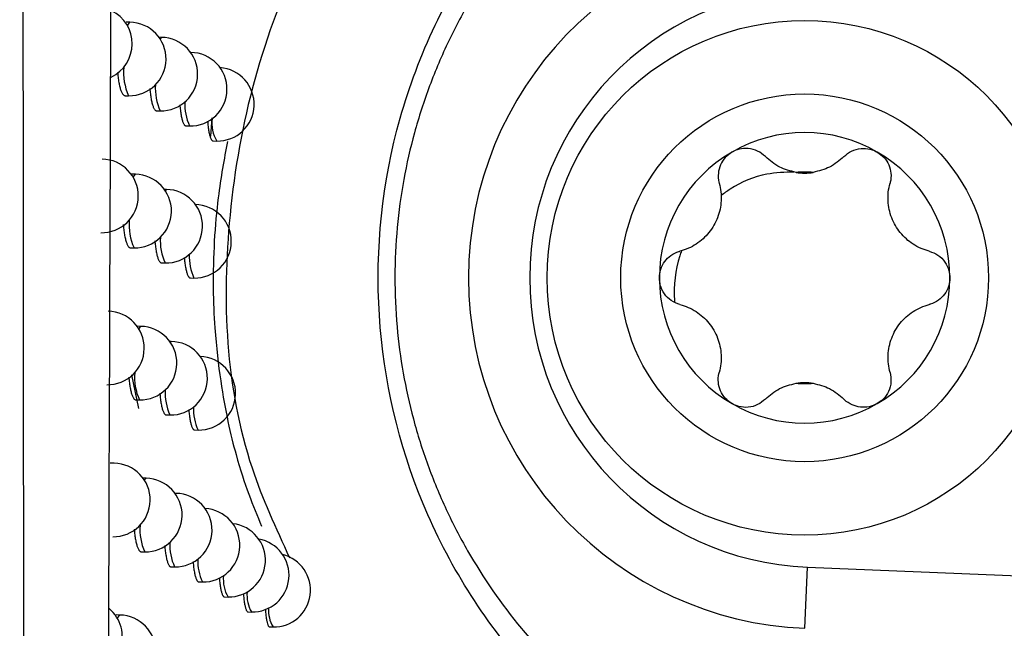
# Model space of a CAD drawing. Header units: millimetres. Extents: x -0.66 to 0.91, y -0.4 to 0.64.
# Tile 68 of 241: x 0.1877 to 0.20109, y 0.00926 to 0.01753. Entities that reach past the tile are written whole.
import ezdxf

# ---------------------------------------------------------------- set-up
doc = ezdxf.new("R2010")
doc.units = ezdxf.units.MM
doc.layers.add('FORMAT', color=7, linetype='Continuous')

msp = doc.modelspace()

# ---------------------------------------------------------------- linework, layer by layer
at = {"layer": 'FORMAT', "color": 7, "linetype": 'Continuous', "lineweight": 25}
for p, q in [((0.189198, 0.0175), (0.189147, 0.017501)), ((0.189628, 0.017294), (0.189593, 0.017295)), ((0.190027, 0.017089), (0.190023, 0.017089)), ((0.189132, 0.016501), (0.18918, 0.0165)), ((0.189562, 0.016295), (0.18961, 0.016294)), ((0.190296, 0.015949), (0.190315, 0.016199)), ((0.189961, 0.01609), (0.190009, 0.016089)), ((0.19033, 0.015885), (0.190378, 0.015884)), ((0.189272, 0.015432), (0.189221, 0.015433)), ((0.189694, 0.015226), (0.189667, 0.015226)), ((0.189206, 0.014433), (0.189255, 0.014432)), ((0.189628, 0.014227), (0.189676, 0.014226)), ((0.19002, 0.014022), (0.190068, 0.014021)), ((0.189345, 0.013364), (0.189297, 0.013365)), ((0.189759, 0.013159), (0.18974, 0.013159)), ((0.189318, 0.012245), (0.189224, 0.012703)), ((0.189279, 0.012365), (0.189328, 0.012365)), ((0.189693, 0.01216), (0.189742, 0.012159)), ((0.190078, 0.011955), (0.190126, 0.011954)), ((0.188982, 0.011504), (0.188931, 0.011505)), ((0.189417, 0.011298), (0.189377, 0.011299)), ((0.189824, 0.011093), (0.189812, 0.011093)), ((0.189351, 0.010299), (0.189399, 0.010298)), ((0.189757, 0.010094), (0.189806, 0.010093)), ((0.198375, 0.009258), (0.198409, 0.010089)), ((0.198409, 0.010089), (0.203518, 0.009879)), ((0.190135, 0.009889), (0.190184, 0.009888)), ((0.190484, 0.009685), (0.190532, 0.009684)), ((0.18906, 0.009439), (0.189009, 0.00944)), ((0.190804, 0.009481), (0.190852, 0.00948)), ((0.191096, 0.009277), (0.191144, 0.009277))]:
    msp.add_line(p, q, dxfattribs=at)
at = {"layer": 'FORMAT', "color": 7, "linetype": 'Continuous', "lineweight": 25, "flags": 128}
for points in [[(0.189165, 0.017451), (0.189169, 0.017462), (0.189198, 0.0175), (0.189198, 0.0175)], [(0.189607, 0.017275), (0.189627, 0.017294), (0.189628, 0.017294)], [(0.190023, 0.017088), (0.190027, 0.017089), (0.190027, 0.017089)], [(0.189243, 0.015391), (0.189243, 0.015394), (0.189272, 0.015432), (0.189272, 0.015432)], [(0.189677, 0.015213), (0.189694, 0.015226), (0.189694, 0.015226)], [(0.189319, 0.013332), (0.189345, 0.013364), (0.189345, 0.013364)], [(0.189746, 0.013151), (0.189759, 0.013159), (0.189759, 0.013159)], [(0.189394, 0.011274), (0.189417, 0.011298), (0.189417, 0.011298)], [(0.189815, 0.011089), (0.189824, 0.011093), (0.189824, 0.011093)], [(0.189029, 0.009393), (0.189031, 0.009401), (0.18906, 0.009439), (0.18906, 0.009439)]]:
    msp.add_lwpolyline(points, dxfattribs=at)
at = {"layer": 'FORMAT', "color": 7, "linetype": 'Continuous', "lineweight": 25}
for radius in [0.0035, 0.0025]:
    msp.add_circle((0.198371, 0.014024), radius, dxfattribs=at)
for centre, radius, start, end in [((0.198571, 0.014024), 0.0047695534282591, 92.349841, 267.650159), ((0.198571, 0.014024), 0.003938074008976, 92.349841, 267.650159), ((0.188729, 0.017206), 0.0005, 295.386556, 63.90808), ((0.189189, 0.017), 0.0005, 268.978431, 88.978431), ((0.189619, 0.016794), 0.0005, 268.978431, 88.978431), ((0.190018, 0.016589), 0.0005, 268.978431, 88.978431), ((0.189882, 0.016817), 0.0007703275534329, 174.622009, 204.28365), ((0.190387, 0.016384), 0.0005, 268.978431, 85.940448), ((0.190269, 0.016597), 0.0007254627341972, 175.812053, 204.625274), ((0.190632, 0.016379), 0.000686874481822, 176.893991, 204.960022), ((0.190795, 0.016128), 0.0004824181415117, 172.884628, 210.293407), ((0.198371, 0.014024), 0.0019749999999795, 60, 120), ((0.198371, 0.014024), 0.0019749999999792, 120, 180), ((0.198371, 0.014024), 0.0019749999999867, 360, 60), ((0.188812, 0.015138), 0.0005, 268.978431, 88.978431), ((0.189263, 0.014932), 0.0005, 268.978431, 88.978431), ((0.198371, 0.014024), 0.0014388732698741, 85.351691, 94.648309), ((0.198371, 0.016197), 0.0007483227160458, 261.035513, 278.964487), ((0.189685, 0.014726), 0.0005, 268.978431, 88.978431), ((0.190077, 0.014521), 0.0005, 268.978431, 88.978431), ((0.189944, 0.014744), 0.0007573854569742, 174.958677, 204.377431), ((0.190326, 0.014525), 0.0007149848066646, 176.099988, 204.71214), ((0.190683, 0.014308), 0.0006782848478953, 177.143375, 205.040378), ((0.198371, 0.014024), 0.0019749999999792, 180, 240), ((0.198371, 0.014024), 0.0019749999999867, 300, 360), ((0.188893, 0.01307), 0.0005, 268.978431, 88.978431), ((0.189336, 0.012864), 0.0005, 268.978431, 88.978431), ((0.189751, 0.012659), 0.0005, 268.978431, 88.978431), ((0.190135, 0.012454), 0.0005, 268.978431, 87.785628), ((0.190006, 0.012673), 0.0007452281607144, 175.279651, 204.468954), ((0.198371, 0.01185), 0.0007483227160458, 81.035513, 98.964487), ((0.198371, 0.014024), 0.0014388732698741, 265.351691, 274.648309), ((0.190382, 0.012455), 0.0007050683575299, 176.376386, 204.797046), ((0.190733, 0.012238), 0.0006701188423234, 177.383618, 205.118907), ((0.198371, 0.014024), 0.0019749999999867, 240, 300), ((0.188973, 0.011004), 0.0005, 268.978431, 88.978431), ((0.189408, 0.010798), 0.0005, 268.978431, 88.978431), ((0.189815, 0.010593), 0.0005, 268.978431, 88.978431), ((0.190192, 0.010388), 0.0005, 268.978431, 86.956549), ((0.190067, 0.010603), 0.0007337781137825, 175.58641, 204.558339), ((0.190541, 0.010184), 0.0005, 268.978431, 83.475888), ((0.190861, 0.00998), 0.0005, 268.978431, 79.811646), ((0.190437, 0.010386), 0.0006956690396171, 176.642041, 204.880047), ((0.190783, 0.01017), 0.0006623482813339, 177.6152, 205.195637), ((0.191153, 0.009776), 0.0005, 268.978431, 75.922222), ((0.190934, 0.00992), 0.0004661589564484, 173.537808, 210.483592), ((0.191235, 0.009708), 0.0004454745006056, 174.409772, 210.747036), ((0.188595, 0.009145), 0.0005, 268.978431, 50.093789), ((0.19151, 0.009497), 0.0004273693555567, 175.21531, 210.999972), ((0.189051, 0.008939), 0.0005, 268.978431, 88.978431)]:
    msp.add_arc(centre, radius, start, end, dxfattribs=at)
for points, knots in [([(0.1877643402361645, -0.0007072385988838), (0.1877633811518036, 0.0003401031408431), (0.18775543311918, 0.0090195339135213), (0.1877418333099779, 0.0253356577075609), (0.1877256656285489, 0.0482474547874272), (0.1877123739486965, 0.071167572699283), (0.1877042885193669, 0.0884573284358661), (0.1877004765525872, 0.0981058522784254), (0.1876996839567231, 0.1001120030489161)], [0, 0, 0, 0, 0.0311834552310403, 0.2584205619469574, 0.4856768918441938, 0.7129909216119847, 0.9403241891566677, 1, 1, 1, 1]), ([(0.1896683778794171, 0.0974178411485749), (0.1895188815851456, 0.0864929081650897), (0.189219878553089, 0.0646422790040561), (0.1889767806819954, 0.0318604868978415), (0.1889076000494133, 0.0100233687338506), (0.1888730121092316, -0.0008944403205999)], [0, 0, 0, 0, 0.3333330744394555, 0.666689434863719, 1, 1, 1, 1]), ([(0.1981245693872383, 0.0063984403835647), (0.1976883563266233, 0.0065644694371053), (0.196408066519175, 0.0070517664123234), (0.1945987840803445, 0.0084791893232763), (0.1931176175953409, 0.0107313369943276), (0.1924509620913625, 0.0133549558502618), (0.1926798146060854, 0.0160770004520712), (0.1938029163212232, 0.0185551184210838), (0.1956550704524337, 0.0205799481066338), (0.1973016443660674, 0.021292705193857), (0.1981245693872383, 0.0216489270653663)], [0, 0, 0, 0, 0.0694894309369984, 0.2039521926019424, 0.3359215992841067, 0.4666839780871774, 0.6005377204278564, 0.7347583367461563, 0.8674374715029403, 1, 1, 1, 1]), ([(0.1982745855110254, 0.021238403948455), (0.1980769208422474, 0.021176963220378), (0.1974772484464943, 0.0209905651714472), (0.1967141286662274, 0.0206225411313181), (0.1960018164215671, 0.0201683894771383), (0.1953255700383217, 0.0196510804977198), (0.1947149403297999, 0.0190477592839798), (0.1941857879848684, 0.0183700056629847), (0.1938312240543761, 0.0178248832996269), (0.1935227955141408, 0.0172469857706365), (0.1932627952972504, 0.0166359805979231), (0.1930584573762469, 0.0160040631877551), (0.1929116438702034, 0.0153598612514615), (0.1928217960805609, 0.0147049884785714), (0.1927902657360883, 0.0140353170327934), (0.192819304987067, 0.0133727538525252), (0.1929051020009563, 0.012726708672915), (0.1930439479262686, 0.0120984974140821), (0.1932390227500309, 0.0114770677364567), (0.1934868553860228, 0.0108775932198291), (0.1938818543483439, 0.0101152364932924), (0.1943722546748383, 0.0094073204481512), (0.1949472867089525, 0.0087708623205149), (0.1955753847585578, 0.0081848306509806), (0.196277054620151, 0.007679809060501), (0.1970413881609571, 0.0072690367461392), (0.1976451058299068, 0.007004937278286), (0.1980642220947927, 0.0068744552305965), (0.1982745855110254, 0.006808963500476)], [0, 0, 0, 0, 0.0319115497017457, 0.0968128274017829, 0.129877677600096, 0.1622882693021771, 0.2282243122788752, 0.2618293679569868, 0.295099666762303, 0.3286185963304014, 0.362931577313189, 0.3975235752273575, 0.4309914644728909, 0.4647247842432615, 0.4993071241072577, 0.5341864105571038, 0.5668042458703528, 0.5996686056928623, 0.6333058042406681, 0.6672072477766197, 0.6997142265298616, 0.7658637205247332, 0.799584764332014, 0.8321853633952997, 0.8985230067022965, 0.9323437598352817, 0.9660418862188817, 1, 1, 1, 1]), ([(0.1917966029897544, 0.0189134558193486), (0.1917187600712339, 0.0187688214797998), (0.1913431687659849, 0.0180709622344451), (0.1908372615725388, 0.0167333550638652), (0.1904206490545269, 0.0143695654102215), (0.1905135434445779, 0.0120736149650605), (0.1911829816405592, 0.0106201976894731), (0.1913679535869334, 0.0102186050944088)], [0, 0, 0, 0, 0.0543758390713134, 0.2623628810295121, 0.4703682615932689, 0.8536578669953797, 1, 1, 1, 1]), ([(0.1890316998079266, 0.0168197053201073), (0.1890329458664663, 0.0168027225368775), (0.1890351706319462, 0.0167724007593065), (0.1890400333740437, 0.0167326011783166), (0.1890466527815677, 0.0166865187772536), (0.189054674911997, 0.0166447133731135), (0.1890638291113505, 0.0166081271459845), (0.1890737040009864, 0.0165752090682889), (0.189084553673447, 0.0165481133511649), (0.1890961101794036, 0.0165276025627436), (0.1891050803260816, 0.0165155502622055), (0.1891142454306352, 0.0165070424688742), (0.1891232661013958, 0.0165018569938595), (0.1891292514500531, 0.0165013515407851), (0.1891320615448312, 0.0165011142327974)], [0, 0, 0, 0, 0.0910345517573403, 0.1625369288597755, 0.231905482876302, 0.3722319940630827, 0.4438525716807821, 0.513436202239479, 0.6541976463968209, 0.7260406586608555, 0.7958307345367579, 0.8661076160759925, 0.937138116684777, 1, 1, 1, 1]), ([(0.1894695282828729, 0.0165980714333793), (0.1894703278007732, 0.0165863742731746), (0.1894720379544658, 0.0165613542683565), (0.1894760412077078, 0.0165265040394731), (0.1894821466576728, 0.0164803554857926), (0.1894895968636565, 0.0164385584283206), (0.1894981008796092, 0.0164019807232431), (0.1895072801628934, 0.0163690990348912), (0.1895173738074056, 0.0163420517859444), (0.1895281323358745, 0.0163216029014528), (0.1895364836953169, 0.016309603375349), (0.1895450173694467, 0.0163011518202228), (0.1895533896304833, 0.0162960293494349), (0.1895589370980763, 0.0162955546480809), (0.1895615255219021, 0.0162953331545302)], [0, 0, 0, 0, 0.0647413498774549, 0.1384805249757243, 0.2099755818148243, 0.3546065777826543, 0.4284274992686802, 0.5000696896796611, 0.6449983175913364, 0.7189715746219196, 0.7907523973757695, 0.8630344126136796, 0.9360924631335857, 1, 1, 1, 1]), ([(0.1898767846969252, 0.0163769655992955), (0.1898771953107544, 0.0163705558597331), (0.1898784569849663, 0.0163508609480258), (0.1898817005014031, 0.0163210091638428), (0.1898872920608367, 0.0162747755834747), (0.1898941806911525, 0.0162330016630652), (0.1899020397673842, 0.0161964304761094), (0.1899105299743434, 0.0161635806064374), (0.1899198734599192, 0.0161365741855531), (0.1899298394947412, 0.0161161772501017), (0.1899375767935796, 0.0161042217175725), (0.1899454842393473, 0.0160958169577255), (0.189953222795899, 0.0160907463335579), (0.1899583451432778, 0.0160902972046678), (0.1899607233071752, 0.0160900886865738)], [0, 0, 0, 0, 0.036709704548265, 0.1127962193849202, 0.1865320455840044, 0.3356982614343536, 0.4118367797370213, 0.4856635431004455, 0.6350138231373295, 0.7112466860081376, 0.7851561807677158, 0.859582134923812, 0.9348078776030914, 1, 1, 1, 1]), ([(0.1902536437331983, 0.0161563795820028), (0.1902537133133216, 0.0161552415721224), (0.1902545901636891, 0.0161409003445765), (0.1902571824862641, 0.0161161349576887), (0.1902622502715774, 0.0160697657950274), (0.190268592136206, 0.0160280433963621), (0.1902758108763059, 0.0159914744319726), (0.1902836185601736, 0.0159586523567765), (0.1902922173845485, 0.0159316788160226), (0.1903013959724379, 0.0159113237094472), (0.1903085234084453, 0.0158994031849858), (0.1903158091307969, 0.0158910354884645), (0.1903229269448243, 0.0158860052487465), (0.1903276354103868, 0.015885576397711), (0.1903298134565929, 0.0158853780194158)], [0, 0, 0, 0, 0.0067708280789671, 0.0853261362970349, 0.161427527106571, 0.3153809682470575, 0.3939651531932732, 0.4701138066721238, 0.624163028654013, 0.70279644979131, 0.7789850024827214, 0.8557062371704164, 0.9332524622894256, 1, 1, 1, 1]), ([(0.1905245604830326, 0.0158770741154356), (0.190479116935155, 0.0156373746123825), (0.1904050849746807, 0.0152468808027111), (0.190338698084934, 0.0145320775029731), (0.19032384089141, 0.0139028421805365), (0.1903534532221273, 0.0132300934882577), (0.1904531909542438, 0.0123919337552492), (0.1906807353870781, 0.0113830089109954), (0.19087207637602, 0.0109263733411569), (0.1909882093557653, 0.0106492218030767)], [0, 0, 0, 0, 0.1269919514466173, 0.2068822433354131, 0.2873743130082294, 0.3580118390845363, 0.4690340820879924, 0.6777342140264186, 1, 1, 1, 1]), ([(0.1973831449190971, 0.015734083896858), (0.197350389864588, 0.0157108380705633), (0.1972849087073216, 0.0156643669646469), (0.1972212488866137, 0.0155606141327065), (0.1971910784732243, 0.0154439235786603), (0.1971969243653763, 0.0153584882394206), (0.1972083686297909, 0.0153150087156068), (0.197209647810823, 0.0153101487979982)], [0, 0, 0, 0, 0.2355200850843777, 0.4708319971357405, 0.7119519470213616, 0.967803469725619, 1, 1, 1, 1]), ([(0.1978370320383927, 0.015672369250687), (0.197803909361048, 0.015700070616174), (0.1977375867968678, 0.0157555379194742), (0.1976374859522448, 0.0157816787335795), (0.1975424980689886, 0.015785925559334), (0.1974649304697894, 0.0157748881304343), (0.1974061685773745, 0.015745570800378), (0.1973831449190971, 0.015734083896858)], [0, 0, 0, 0, 0.2724766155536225, 0.5455883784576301, 0.6126147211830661, 0.8482175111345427, 1, 1, 1, 1]), ([(0.1982540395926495, 0.0154578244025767), (0.1981766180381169, 0.0154769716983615), (0.1980158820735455, 0.0155167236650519), (0.1978980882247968, 0.0156192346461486), (0.1978370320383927, 0.015672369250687)], [0, 0, 0, 0, 0.4816691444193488, 1, 1, 1, 1]), ([(0.198904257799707, 0.0156723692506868), (0.1988432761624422, 0.0156192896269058), (0.1987254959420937, 0.0155167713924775), (0.1985647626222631, 0.0154770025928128), (0.1984872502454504, 0.0154578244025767)], [0, 0, 0, 0, 0.517757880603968, 1, 1, 1, 1]), ([(0.198904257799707, 0.0156723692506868), (0.1989373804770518, 0.015700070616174), (0.1990037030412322, 0.0157555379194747), (0.1991038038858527, 0.0157816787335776), (0.1991987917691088, 0.0157859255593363), (0.1992763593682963, 0.0157748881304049), (0.1993351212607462, 0.0157455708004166), (0.1993581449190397, 0.0157340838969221)], [0, 0, 0, 0, 0.2724766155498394, 0.545588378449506, 0.6126147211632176, 0.8482175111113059, 1, 1, 1, 1]), ([(0.1993581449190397, 0.0157340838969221), (0.1993908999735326, 0.0157108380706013), (0.1994563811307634, 0.0156643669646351), (0.1995200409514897, 0.015560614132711), (0.1995502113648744, 0.015443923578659), (0.1995443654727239, 0.0153584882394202), (0.1995329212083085, 0.0153150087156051), (0.1995316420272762, 0.0153101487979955)], [0, 0, 0, 0, 0.2355200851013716, 0.4708319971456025, 0.7119519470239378, 0.9678034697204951, 1, 1, 1, 1]), ([(0.1982256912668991, 0.0154628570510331), (0.1981023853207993, 0.015459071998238), (0.1977991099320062, 0.0154497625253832), (0.1974624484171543, 0.0153079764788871), (0.1972766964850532, 0.0151731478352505), (0.1972360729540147, 0.0151436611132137)], [0, 0, 0, 0, 0.3486651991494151, 0.8575545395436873, 1, 1, 1, 1]), ([(0.197209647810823, 0.0153101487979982), (0.1972184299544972, 0.0152718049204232), (0.1972362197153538, 0.0151941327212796), (0.1972389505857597, 0.0150746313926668), (0.197223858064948, 0.0149556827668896), (0.1971907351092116, 0.0148429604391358), (0.1971396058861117, 0.0147352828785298), (0.1970729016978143, 0.0146379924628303), (0.1969911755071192, 0.0145517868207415), (0.196896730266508, 0.0144796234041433), (0.1967909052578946, 0.0144213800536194), (0.196714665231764, 0.0143978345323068), (0.1966760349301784, 0.0143859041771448)], [0, 0, 0, 0, 0.1034027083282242, 0.2094601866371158, 0.3055668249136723, 0.4046957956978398, 0.4982495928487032, 0.5953018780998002, 0.6912090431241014, 0.7903053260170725, 0.8937491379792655, 1, 1, 1, 1]), ([(0.2000652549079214, 0.0143859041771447), (0.2000276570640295, 0.0143974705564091), (0.1999514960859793, 0.0144209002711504), (0.1998466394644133, 0.0144782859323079), (0.199751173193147, 0.0145508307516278), (0.1996701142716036, 0.0146358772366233), (0.1996024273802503, 0.0147339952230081), (0.1995515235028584, 0.0148404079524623), (0.1995177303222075, 0.0149542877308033), (0.1995024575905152, 0.0150721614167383), (0.1995049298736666, 0.0151929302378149), (0.1995226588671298, 0.0152707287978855), (0.1995316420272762, 0.0153101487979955)], [0, 0, 0, 0, 0.1034027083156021, 0.2094601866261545, 0.3055668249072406, 0.404695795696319, 0.4982495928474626, 0.5953018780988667, 0.6912090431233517, 0.7903053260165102, 0.8937491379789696, 0.9999999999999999, 0.9999999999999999, 0.9999999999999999, 0.9999999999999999]), ([(0.1891081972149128, 0.0147471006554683), (0.1891093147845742, 0.0147315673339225), (0.1891113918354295, 0.0147026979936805), (0.1891160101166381, 0.0146642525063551), (0.1891224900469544, 0.014618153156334), (0.1891303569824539, 0.0145763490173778), (0.1891393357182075, 0.0145397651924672), (0.1891490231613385, 0.014506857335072), (0.1891596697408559, 0.0144797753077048), (0.1891710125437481, 0.0144592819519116), (0.1891798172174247, 0.014447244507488), (0.1891888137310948, 0.0144387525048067), (0.1891976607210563, 0.0144335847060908), (0.1892035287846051, 0.014433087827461), (0.1892062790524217, 0.0144328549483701)], [0, 0, 0, 0, 0.083984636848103, 0.1560890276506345, 0.2260290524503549, 0.3675123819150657, 0.4397243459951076, 0.5098600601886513, 0.6517391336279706, 0.7241535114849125, 0.7944766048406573, 0.8652903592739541, 0.93686373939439, 1, 1, 1, 1]), ([(0.1895380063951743, 0.01452583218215), (0.1895386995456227, 0.0145155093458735), (0.1895402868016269, 0.0144918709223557), (0.1895440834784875, 0.01445831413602), (0.1895500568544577, 0.0144121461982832), (0.1895573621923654, 0.0143703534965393), (0.1895657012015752, 0.0143337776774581), (0.1895747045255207, 0.0143009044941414), (0.1895846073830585, 0.0142738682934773), (0.1895951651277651, 0.0142534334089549), (0.1896033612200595, 0.014241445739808), (0.1896117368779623, 0.0142330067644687), (0.1896199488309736, 0.0142278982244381), (0.1896253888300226, 0.0142274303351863), (0.1896279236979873, 0.0142272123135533)], [0, 0, 0, 0, 0.0576294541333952, 0.1319665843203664, 0.2040315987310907, 0.3498162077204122, 0.4242267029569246, 0.4964233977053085, 0.64247439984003, 0.7170212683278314, 0.7893414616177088, 0.862166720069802, 0.9357740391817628, 1, 1, 1, 1]), ([(0.1963956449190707, 0.0140236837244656), (0.1963993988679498, 0.0140636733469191), (0.1964069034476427, 0.0141436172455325), (0.1964649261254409, 0.014250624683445), (0.1965508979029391, 0.0143350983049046), (0.1966278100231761, 0.0143727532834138), (0.1966711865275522, 0.0143845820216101), (0.1966760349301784, 0.0143859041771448)], [0, 0, 0, 0, 0.2355200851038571, 0.4708319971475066, 0.7119519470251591, 0.9678034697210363, 1, 1, 1, 1]), ([(0.1966960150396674, 0.0143913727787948), (0.1966885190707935, 0.0143692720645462), (0.1966151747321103, 0.0141530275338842), (0.1965871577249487, 0.0139105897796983), (0.1966007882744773, 0.0136977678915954), (0.1966013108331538, 0.0136896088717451)], [0, 0, 0, 0, 0.0986708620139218, 0.9654454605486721, 0.9999999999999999, 0.9999999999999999, 0.9999999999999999, 0.9999999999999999]), ([(0.2000652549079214, 0.0143859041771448), (0.2001058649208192, 0.0143710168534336), (0.2001871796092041, 0.0143412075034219), (0.2002815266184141, 0.0142455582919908), (0.2003369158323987, 0.0141340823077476), (0.2003430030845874, 0.0140570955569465), (0.2003456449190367, 0.0140236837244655)], [0, 0, 0, 0, 0.2726506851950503, 0.5459369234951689, 0.8029390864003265, 1, 1, 1, 1]), ([(0.1899377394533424, 0.0143050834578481), (0.1899380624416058, 0.0142999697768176), (0.1899392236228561, 0.0142815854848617), (0.1899422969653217, 0.0142529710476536), (0.1899477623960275, 0.0142067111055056), (0.1899545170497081, 0.0141649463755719), (0.1899622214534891, 0.0141283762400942), (0.1899705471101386, 0.0140955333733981), (0.1899797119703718, 0.0140685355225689), (0.189989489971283, 0.0140481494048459), (0.1899970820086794, 0.0140362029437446), (0.1900048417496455, 0.0140278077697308), (0.1900124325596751, 0.0140227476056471), (0.1900174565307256, 0.0140223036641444), (0.1900197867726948, 0.0140220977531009)], [0, 0, 0, 0, 0.0295476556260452, 0.1062273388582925, 0.180530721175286, 0.3308455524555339, 0.4075709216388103, 0.4819535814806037, 0.632428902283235, 0.7092365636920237, 0.7836906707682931, 0.8586651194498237, 0.9344453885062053, 1, 1, 1, 1]), ([(0.1966760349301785, 0.0136614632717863), (0.1966354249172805, 0.0136763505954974), (0.1965541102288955, 0.0137061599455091), (0.1964597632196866, 0.0138018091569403), (0.1964043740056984, 0.0139132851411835), (0.1963982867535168, 0.0139902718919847), (0.1963956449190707, 0.0140236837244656)], [0, 0, 0, 0, 0.2726506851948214, 0.5459369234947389, 0.8029390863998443, 1, 1, 1, 1]), ([(0.2003456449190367, 0.0140236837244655), (0.2003418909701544, 0.0139836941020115), (0.2003343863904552, 0.0139037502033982), (0.2002763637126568, 0.0137967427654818), (0.2001903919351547, 0.0137122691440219), (0.2001134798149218, 0.0136746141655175), (0.2000701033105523, 0.0136627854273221), (0.200065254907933, 0.0136614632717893)], [0, 0, 0, 0, 0.2355200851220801, 0.4708319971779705, 0.7119519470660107, 0.967803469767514, 1, 1, 1, 1]), ([(0.1966760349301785, 0.0136614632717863), (0.1967136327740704, 0.0136498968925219), (0.1967897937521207, 0.0136264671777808), (0.1968946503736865, 0.0135690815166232), (0.1969901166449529, 0.0134965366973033), (0.1970711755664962, 0.0134114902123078), (0.1971388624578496, 0.013313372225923), (0.1971897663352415, 0.0132069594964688), (0.1972235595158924, 0.0130930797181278), (0.1972388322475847, 0.012975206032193), (0.1972363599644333, 0.0128544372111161), (0.19721863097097, 0.0127766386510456), (0.1972096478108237, 0.0127372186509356)], [0, 0, 0, 0, 0.1034027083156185, 0.2094601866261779, 0.305566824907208, 0.4046957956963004, 0.4982495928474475, 0.5953018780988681, 0.6912090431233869, 0.7903053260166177, 0.8937491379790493, 1, 1, 1, 1]), ([(0.1995316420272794, 0.0127372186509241), (0.1995228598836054, 0.0127755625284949), (0.199505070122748, 0.0128532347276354), (0.1995023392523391, 0.012972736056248), (0.1995174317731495, 0.0130916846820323), (0.1995505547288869, 0.0132044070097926), (0.1996016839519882, 0.0133120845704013), (0.1996683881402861, 0.0134093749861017), (0.1997501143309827, 0.0134955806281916), (0.1998445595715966, 0.013567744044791), (0.1999503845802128, 0.0136259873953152), (0.200026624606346, 0.0136495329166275), (0.200065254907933, 0.0136614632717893)], [0, 0, 0, 0, 0.1034027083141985, 0.2094601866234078, 0.3055668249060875, 0.4046957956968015, 0.4982495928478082, 0.5953018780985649, 0.6912090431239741, 0.7903053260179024, 0.8937491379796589, 1, 1, 1, 1]), ([(0.1973831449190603, 0.0123132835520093), (0.1973503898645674, 0.01233652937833), (0.1972849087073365, 0.0123830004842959), (0.1972212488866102, 0.0124867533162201), (0.1971910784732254, 0.0126034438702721), (0.197196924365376, 0.0126888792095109), (0.1972083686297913, 0.012732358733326), (0.1972096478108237, 0.0127372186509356)], [0, 0, 0, 0, 0.2355200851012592, 0.4708319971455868, 0.711951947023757, 0.9678034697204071, 1, 1, 1, 1]), ([(0.1995316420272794, 0.0127372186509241), (0.1995390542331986, 0.0126946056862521), (0.1995538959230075, 0.0126092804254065), (0.1995182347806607, 0.0124797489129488), (0.1994493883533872, 0.012376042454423), (0.1993857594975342, 0.0123322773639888), (0.1993581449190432, 0.0123132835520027)], [0, 0, 0, 0, 0.2726506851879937, 0.5459369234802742, 0.8029390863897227, 1, 1, 1, 1]), ([(0.189183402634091, 0.0126755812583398), (0.1891843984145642, 0.0126614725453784), (0.1891863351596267, 0.0126340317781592), (0.1891907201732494, 0.0125969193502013), (0.1891970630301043, 0.0125508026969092), (0.1892047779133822, 0.0125090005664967), (0.1892135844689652, 0.0124724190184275), (0.1892230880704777, 0.0124395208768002), (0.1892335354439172, 0.0124124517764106), (0.1892446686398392, 0.0123919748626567), (0.1892533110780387, 0.0123799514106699), (0.1892621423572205, 0.0123714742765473), (0.1892708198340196, 0.0123663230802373), (0.1892765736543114, 0.0123658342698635), (0.1892792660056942, 0.0123656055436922)], [0, 0, 0, 0, 0.076938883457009, 0.1496424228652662, 0.2201518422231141, 0.362787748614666, 0.4355888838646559, 0.5062757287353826, 0.6492704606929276, 0.7222551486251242, 0.7931114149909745, 0.8644621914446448, 0.9365785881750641, 0.9999999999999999, 0.9999999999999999, 0.9999999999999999, 0.9999999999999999]), ([(0.1978370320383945, 0.012374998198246), (0.1978980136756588, 0.0124280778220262), (0.1980157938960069, 0.0125305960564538), (0.1981765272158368, 0.0125703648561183), (0.1982540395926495, 0.0125895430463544)], [0, 0, 0, 0, 0.5177578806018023, 1, 1, 1, 1]), ([(0.1984872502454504, 0.0125895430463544), (0.1985646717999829, 0.0125703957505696), (0.1987254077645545, 0.0125306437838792), (0.1988432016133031, 0.0124281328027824), (0.1989042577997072, 0.0123749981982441)], [0, 0, 0, 0, 0.4816691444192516, 1, 1, 1, 1]), ([(0.1896053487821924, 0.0124546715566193), (0.18960594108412, 0.0124456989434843), (0.1896074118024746, 0.012423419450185), (0.1896110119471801, 0.0123911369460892), (0.1896168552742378, 0.0123449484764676), (0.1896240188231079, 0.0123031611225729), (0.189632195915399, 0.0122665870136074), (0.1896410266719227, 0.0122337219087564), (0.1896507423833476, 0.0122066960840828), (0.1896611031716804, 0.0121862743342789), (0.1896691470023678, 0.0121742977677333), (0.1896773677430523, 0.0121658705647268), (0.1896854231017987, 0.0121607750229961), (0.1896907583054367, 0.0121603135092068), (0.1896932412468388, 0.0121600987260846)], [0, 0, 0, 0, 0.0505255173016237, 0.1254576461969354, 0.198090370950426, 0.3450240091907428, 0.4200216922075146, 0.4927716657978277, 0.6399425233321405, 0.7150616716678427, 0.7879210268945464, 0.8612893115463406, 0.9354456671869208, 1, 1, 1, 1]), ([(0.1978370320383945, 0.012374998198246), (0.1978038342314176, 0.0123472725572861), (0.1977373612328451, 0.0122917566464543), (0.1976073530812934, 0.0122578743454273), (0.1974831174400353, 0.0122656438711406), (0.197413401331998, 0.012298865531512), (0.1973831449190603, 0.0123132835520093)], [0, 0, 0, 0, 0.272650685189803, 0.5459369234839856, 0.8029390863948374, 1, 1, 1, 1]), ([(0.1993581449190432, 0.0123132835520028), (0.1993216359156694, 0.0122965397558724), (0.1992486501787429, 0.0122630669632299), (0.1991269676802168, 0.0122598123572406), (0.1990108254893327, 0.0122920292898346), (0.1989397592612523, 0.0123398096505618), (0.198907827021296, 0.0123714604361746), (0.1989042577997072, 0.0123749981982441)], [0, 0, 0, 0, 0.2355200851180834, 0.4708319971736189, 0.711951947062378, 0.967803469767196, 1, 1, 1, 1]), ([(0.1899977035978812, 0.0122342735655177), (0.189997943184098, 0.0122304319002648), (0.189999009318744, 0.0122133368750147), (0.1900019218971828, 0.0121859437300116), (0.1900072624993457, 0.0121396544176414), (0.1900138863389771, 0.0120979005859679), (0.1900214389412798, 0.0120613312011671), (0.1900296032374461, 0.0120284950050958), (0.190038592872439, 0.0120015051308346), (0.1900481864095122, 0.0119811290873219), (0.1900556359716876, 0.011969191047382), (0.1900632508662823, 0.0119608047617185), (0.1900706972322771, 0.0119557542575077), (0.1900756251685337, 0.0119553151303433), (0.190077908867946, 0.0119551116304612)], [0, 0, 0, 0, 0.0223976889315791, 0.0996674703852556, 0.1745359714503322, 0.3259944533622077, 0.4033040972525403, 0.4782411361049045, 0.6298383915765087, 0.7072192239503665, 0.7822173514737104, 0.8577396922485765, 0.934073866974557, 1, 1, 1, 1]), ([(0.1892573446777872, 0.0106051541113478), (0.1892582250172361, 0.0105924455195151), (0.1892600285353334, 0.0105664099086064), (0.1892641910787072, 0.0105306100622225), (0.1892703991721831, 0.0104844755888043), (0.189277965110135, 0.0104426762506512), (0.1892866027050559, 0.0104060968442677), (0.1892959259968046, 0.0103732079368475), (0.1893061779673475, 0.0103461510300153), (0.1893171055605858, 0.0103256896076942), (0.1893255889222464, 0.0103136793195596), (0.189334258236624, 0.010305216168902), (0.1893427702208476, 0.0103000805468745), (0.189348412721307, 0.0102995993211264), (0.1893510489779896, 0.0102993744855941)], [0, 0, 0, 0, 0.0698983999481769, 0.1431982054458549, 0.2142749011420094, 0.3580590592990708, 0.4314471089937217, 0.5026840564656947, 0.6467923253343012, 0.7203461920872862, 0.7917356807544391, 0.8636235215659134, 0.9362829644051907, 1, 1, 1, 1]), ([(0.1896715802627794, 0.0103845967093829), (0.1896720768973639, 0.0103769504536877), (0.1896734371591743, 0.0103560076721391), (0.1896768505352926, 0.0103249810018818), (0.1896825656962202, 0.0102787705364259), (0.1896895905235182, 0.0102369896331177), (0.1896976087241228, 0.0102004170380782), (0.1897062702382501, 0.0101675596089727), (0.189715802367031, 0.0101405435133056), (0.1897259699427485, 0.0101201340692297), (0.1897338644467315, 0.0101081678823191), (0.1897419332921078, 0.0100997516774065), (0.189749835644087, 0.0100946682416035), (0.1897550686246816, 0.0100942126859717), (0.1897575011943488, 0.0100940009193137)], [0, 0, 0, 0, 0.0434306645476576, 0.1189548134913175, 0.1921529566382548, 0.3402309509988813, 0.4158133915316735, 0.4891153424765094, 0.637403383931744, 0.7130934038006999, 0.7864916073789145, 0.8604025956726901, 0.9351076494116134, 1, 1, 1, 1]), ([(0.190056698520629, 0.0101645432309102), (0.1900568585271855, 0.0101619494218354), (0.1900578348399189, 0.0101461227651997), (0.190060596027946, 0.0101199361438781), (0.1900658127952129, 0.0100736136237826), (0.1900723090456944, 0.0100318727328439), (0.1900797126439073, 0.0099953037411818), (0.1900877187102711, 0.0099624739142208), (0.1900965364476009, 0.0099354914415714), (0.190105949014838, 0.0099151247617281), (0.1901132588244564, 0.009903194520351), (0.19012073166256, 0.0098948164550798), (0.1901280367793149, 0.0098897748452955), (0.1901328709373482, 0.0098893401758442), (0.190135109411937, 0.0098891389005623)], [0, 0, 0, 0, 0.0152609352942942, 0.0931177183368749, 0.1685488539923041, 0.3211459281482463, 0.3990372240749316, 0.4745270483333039, 0.6272429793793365, 0.7051952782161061, 0.7807367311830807, 0.8568062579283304, 0.9336936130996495, 1, 1, 1, 1]), ([(0.1904130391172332, 0.0099451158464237), (0.1904138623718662, 0.0099350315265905), (0.1904156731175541, 0.0099128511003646), (0.1904203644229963, 0.0098692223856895), (0.1904262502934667, 0.0098272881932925), (0.190433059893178, 0.0097907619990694), (0.1904404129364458, 0.0097579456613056), (0.1904485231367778, 0.0097309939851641), (0.1904571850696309, 0.0097106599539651), (0.1904639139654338, 0.0096987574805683), (0.1904707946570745, 0.0096904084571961), (0.1904775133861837, 0.0096853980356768), (0.1904819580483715, 0.0096849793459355), (0.1904840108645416, 0.0096847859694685)], [0, 0, 0, 0, 0.0648932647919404, 0.1427325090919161, 0.3002024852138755, 0.380582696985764, 0.4584475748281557, 0.6159695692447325, 0.6963766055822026, 0.7742612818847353, 0.8526906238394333, 0.9319635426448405, 1, 1, 1, 1]), ([(0.1907407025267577, 0.0097262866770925), (0.1907410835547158, 0.0097212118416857), (0.1907423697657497, 0.0097040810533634), (0.1907462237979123, 0.0096653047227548), (0.1907515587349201, 0.0096232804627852), (0.1907592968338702, 0.0095778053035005), (0.1907662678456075, 0.0095467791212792), (0.1907738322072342, 0.0095220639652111), (0.1907817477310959, 0.0095017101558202), (0.1907901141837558, 0.0094882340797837), (0.1907983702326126, 0.0094815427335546), (0.1908024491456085, 0.009481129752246), (0.1908043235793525, 0.0094809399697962)], [0, 0, 0, 0, 0.0338709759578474, 0.1143360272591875, 0.2771188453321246, 0.3602119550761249, 0.5209893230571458, 0.6034815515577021, 0.6865804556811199, 0.8473617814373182, 0.9298562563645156, 1, 1, 1, 1]), ([(0.191039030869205, 0.0095158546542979), (0.1910392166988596, 0.0095131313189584), (0.1910402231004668, 0.0094983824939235), (0.191043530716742, 0.0094619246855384), (0.1910483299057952, 0.0094198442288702), (0.191053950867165, 0.0093833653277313), (0.1910600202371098, 0.0093505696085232), (0.1910667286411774, 0.0093236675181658), (0.1910739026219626, 0.0093033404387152), (0.1910813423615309, 0.0092876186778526), (0.1910887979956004, 0.0092784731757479), (0.191094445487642, 0.0092778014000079), (0.1910961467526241, 0.0092775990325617)], [0, 0, 0, 0, 0.0185126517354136, 0.1002593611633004, 0.2656352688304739, 0.3500523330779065, 0.4317979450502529, 0.5971716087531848, 0.6815874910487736, 0.7633327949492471, 0.9287057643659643, 1, 1, 1, 1])]:
    msp.add_open_spline(points, degree=3, knots=knots, dxfattribs=at)

doc.saveas('drawing.dxf')
